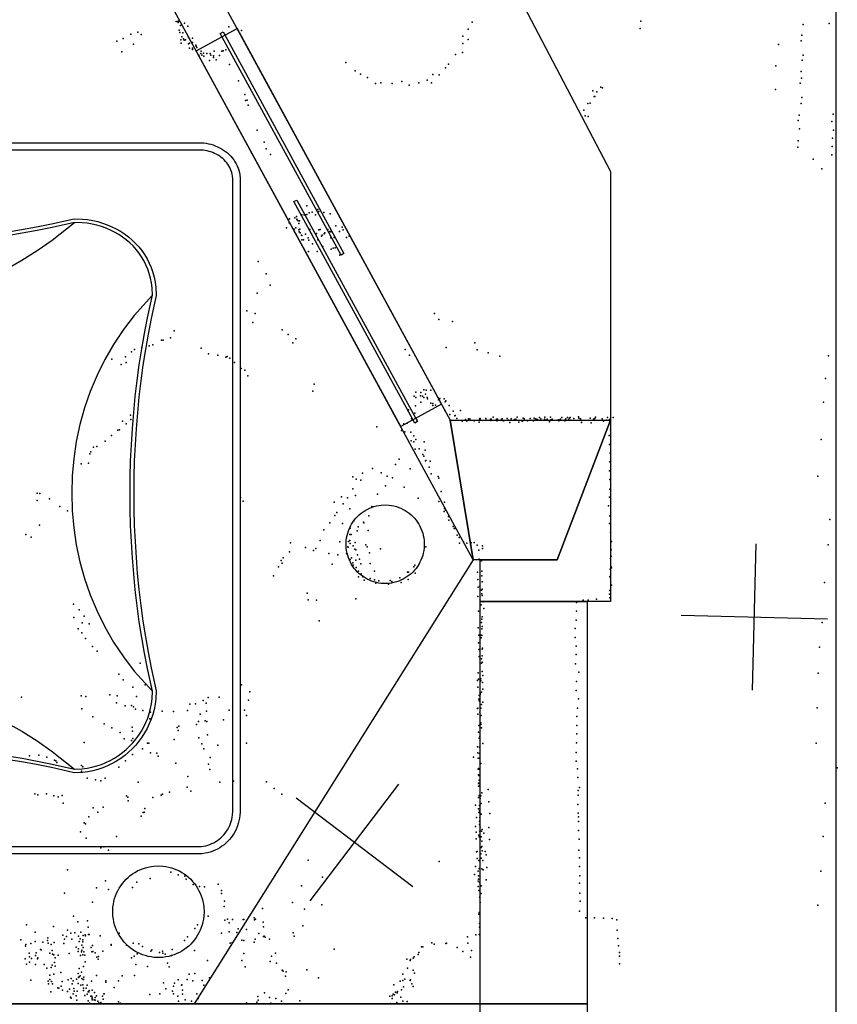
# Model space of a CAD drawing. Header units: millimetres. Extents: x -37888 to 39336, y -2864 to 67775.
# Tile 28 of 31: x -280 to 1953, y 13029 to 15718. Entities that reach past the tile are written whole.
import ezdxf

# ---------------------------------------------------------------- set-up
doc = ezdxf.new("R2010")
doc.units = ezdxf.units.MM
for name, color, linetype in [('HWALLS', 32, 'Continuous'), ('OBJECTS', 8, 'Continuous'), ('P', 9, 'Continuous'), ('PANOS', 10, 'Continuous'), ('ROOMS', 1, 'Continuous'), ('STRUCTS', 4, 'Continuous'), ('WALLS', 3, 'Continuous'), ('WINDOWS', 6, 'Continuous')]:
    doc.layers.add(name, color=color, linetype=linetype)

# ---------------------------------------------------------------- blocks, each defined once
blk = doc.blocks.new('Column_C_61')
for points in [[(-178.6, -0.2), (-177.7, 17.3), (-176.2, 28.7), (-174, 39.9), (-171.1, 50.8), (-167.5, 61.4), (-163.3, 71.7), (-158.5, 81.7), (-153, 91.3), (-147.1, 100.6), (-140.5, 109.4), (-133.5, 117.9), (-126, 125.8), (-118, 133.3), (-109.5, 140.3), (-100.6, 146.8), (-91.4, 152.7), (-81.7, 158.1), (-71.7, 162.8), (-61.4, 167), (-50.7, 170.5), (-39.8, 173.4), (-28.6, 175.5), (-17.2, 177), (0.3, 177.8)], [(0.3, 177.8), (17.9, 177), (29.3, 175.5), (40.5, 173.4), (51.4, 170.5), (62, 167), (72.4, 162.8), (82.4, 158.1), (92, 152.7), (101.3, 146.8), (110.2, 140.3), (118.6, 133.3), (126.7, 125.8), (134.2, 117.9), (141.2, 109.4), (147.7, 100.6), (153.7, 91.3), (159.1, 81.7), (164, 71.7), (168.2, 61.4), (171.7, 50.8), (174.6, 39.9), (176.9, 28.7), (178.4, 17.3), (179.3, -0.2)], [(0.3, -178.2), (-17.2, -177.4), (-28.6, -176), (-39.8, -173.8), (-50.7, -170.9), (-61.4, -167.4), (-71.7, -163.3), (-81.7, -158.5), (-91.4, -153.1), (-100.6, -147.2), (-109.5, -140.7), (-118, -133.7), (-126, -126.3), (-133.5, -118.3), (-140.5, -109.9), (-147.1, -101), (-153, -91.8), (-158.5, -82.2), (-163.3, -72.2), (-167.5, -61.9), (-171.1, -51.2), (-174, -40.3), (-176.2, -29.1), (-177.7, -17.7), (-178.6, -0.2)], [(179.3, -0.2), (178.4, -17.7), (176.9, -29.1), (174.6, -40.3), (171.7, -51.2), (168.2, -61.9), (164, -72.2), (159.1, -82.2), (153.7, -91.8), (147.7, -101), (141.2, -109.9), (134.2, -118.3), (126.7, -126.3), (118.6, -133.7), (110.2, -140.7), (101.3, -147.2), (92, -153.1), (82.4, -158.5), (72.4, -163.3), (62, -167.4), (51.4, -170.9), (40.5, -173.8), (29.3, -176), (17.9, -177.4), (0.3, -178.2)]]:
    blk.add_lwpolyline(points)
blk = doc.blocks.new('Hottub_49')
for points in [[(-977, 869), (-976.6, 877.8), (-975.9, 884.3), (-974.9, 890.5), (-973.5, 896.6), (-971.8, 902.6), (-969.7, 908.4), (-967.3, 914), (-964.7, 919.5), (-961.7, 924.8), (-958.4, 929.9), (-954.9, 934.7), (-951.1, 939.4), (-947, 943.7), (-942.6, 947.9), (-938, 951.7), (-933.1, 955.2), (-928, 958.4), (-922.6, 961.2), (-917.1, 963.8), (-911.3, 965.9), (-905.4, 967.6), (-899.2, 969), (-892.9, 969.9), (-883.3, 970.4)], [(-883.3, 970.4), (869.4, 970.4)], [(869.4, 970.4), (878.3, 970), (884.9, 969.2), (891.3, 968.1), (897.6, 966.5), (903.9, 964.7), (909.9, 962.5), (915.9, 959.9), (921.7, 957.1), (927.3, 953.9), (932.8, 950.5), (938, 946.7), (943, 942.7), (947.7, 938.4), (952.2, 933.9), (956.4, 929.1), (960.3, 924.1), (963.8, 918.8), (967, 913.3), (969.9, 907.6), (972.3, 901.7), (974.3, 895.6), (975.8, 889.3), (976.9, 882.9), (977.5, 873.2)], [(-882.3, 950.4), (-890.1, 950.1), (-895.1, 949.4), (-899.8, 948.4), (-904.5, 947.1), (-908.9, 945.5), (-913.3, 943.6), (-917.4, 941.4), (-921.4, 938.9), (-925.3, 936.2), (-928.9, 933.2), (-932.4, 930), (-935.7, 926.6), (-938.8, 922.9), (-941.6, 919), (-944.3, 915), (-946.7, 910.7), (-948.9, 906.3), (-950.9, 901.7), (-952.6, 897), (-954, 892.1), (-955.2, 887.1), (-956.1, 882), (-956.7, 877), (-957, 868.2)], [(868.5, 950.4), (-882.3, 950.4)], [(957.5, 872), (957.1, 879.7), (956.4, 884.7), (955.2, 889.5), (953.7, 894.2), (951.9, 898.8), (949.7, 903.3), (947.2, 907.7), (944.4, 911.9), (941.3, 916), (937.9, 919.9), (934.3, 923.6), (930.4, 927.2), (926.3, 930.5), (922, 933.6), (917.5, 936.5), (912.8, 939.2), (908, 941.6), (903.1, 943.7), (898, 945.5), (892.9, 947.1), (887.7, 948.4), (882.5, 949.4), (877.4, 950), (868.5, 950.4)], [(-977, -850.8), (-977, 869)], [(-957, 868.2), (-957, -850.8)], [(-117.1, 810.6), (-116.8, 816.2), (-116.3, 819.9), (-115.6, 823.5), (-114.7, 827), (-113.5, 830.4), (-112.1, 833.7), (-110.6, 836.9), (-108.8, 840), (-106.9, 843), (-104.8, 845.8), (-102.5, 848.5), (-100.1, 851), (-97.5, 853.4), (-94.8, 855.7), (-91.9, 857.8), (-88.9, 859.6), (-85.8, 861.4), (-82.6, 862.9), (-79.3, 864.2), (-75.9, 865.3), (-72.4, 866.2), (-68.8, 866.9), (-65.1, 867.4), (-59.5, 867.6)], [(-59.5, 867.6), (-53.8, 867.4), (-50.2, 866.9), (-46.6, 866.2), (-43.1, 865.3), (-39.6, 864.2), (-36.3, 862.9), (-33.1, 861.4), (-30, 859.6), (-27, 857.8), (-24.1, 855.7), (-21.4, 853.4), (-18.8, 851), (-16.4, 848.5), (-14.1, 845.8), (-12, 843), (-10.1, 840), (-8.4, 836.9), (-6.8, 833.7), (-5.4, 830.4), (-4.3, 827), (-3.3, 823.5), (-2.6, 819.9), (-2.1, 816.2), (-1.8, 810.6)], [(34.9, 810.4), (35.2, 816), (35.7, 819.7), (36.4, 823.2), (37.4, 826.7), (38.5, 830.2), (39.9, 833.5), (41.5, 836.7), (43.2, 839.8), (45.1, 842.7), (47.2, 845.5), (49.5, 848.2), (51.9, 850.8), (54.5, 853.2), (57.2, 855.4), (60.1, 857.5), (63.1, 859.4), (66.2, 861.1), (69.4, 862.6), (72.7, 864), (76.2, 865.1), (79.7, 866), (83.3, 866.7), (86.9, 867.1), (92.6, 867.4)], [(92.6, 867.4), (98.2, 867.1), (101.9, 866.7), (105.5, 866), (109, 865.1), (112.4, 864), (115.7, 862.6), (119, 861.1), (122.1, 859.4), (125, 857.5), (127.9, 855.4), (130.6, 853.2), (133.2, 850.8), (135.6, 848.2), (137.9, 845.5), (140, 842.7), (141.9, 839.8), (143.7, 836.7), (145.2, 833.5), (146.6, 830.2), (147.8, 826.7), (148.7, 823.2), (149.4, 819.7), (149.9, 816), (150.2, 810.4)], [(957.5, -854.9), (957.5, 872)], [(977.5, 873.2), (977.5, -855.9)], [(-59.5, 753.6), (-65.1, 753.8), (-68.8, 754.3), (-72.4, 755), (-75.9, 755.9), (-79.3, 757), (-82.6, 758.3), (-85.8, 759.9), (-88.9, 761.6), (-91.9, 763.5), (-94.8, 765.5), (-97.5, 767.8), (-100.1, 770.2), (-102.5, 772.7), (-104.8, 775.4), (-106.9, 778.3), (-108.8, 781.2), (-110.6, 784.3), (-112.1, 787.5), (-113.5, 790.8), (-114.7, 794.2), (-115.6, 797.7), (-116.3, 801.3), (-116.8, 805), (-117.1, 810.6)], [(-1.8, 810.6), (-2.1, 805), (-2.6, 801.3), (-3.3, 797.7), (-4.3, 794.2), (-5.4, 790.8), (-6.8, 787.5), (-8.4, 784.3), (-10.1, 781.2), (-12, 778.3), (-14.1, 775.4), (-16.4, 772.7), (-18.8, 770.2), (-21.4, 767.8), (-24.1, 765.5), (-27, 763.5), (-30, 761.6), (-33.1, 759.9), (-36.3, 758.3), (-39.6, 757), (-43.1, 755.9), (-46.6, 755), (-50.2, 754.3), (-53.8, 753.8), (-59.5, 753.6)], [(92.6, 753.4), (86.9, 753.6), (83.3, 754.1), (79.7, 754.7), (76.2, 755.6), (72.7, 756.8), (69.4, 758.1), (66.2, 759.6), (63.1, 761.3), (60.1, 763.2), (57.2, 765.3), (54.5, 767.5), (51.9, 769.9), (49.5, 772.5), (47.2, 775.2), (45.1, 778), (43.2, 781), (41.5, 784.1), (39.9, 787.3), (38.5, 790.6), (37.4, 794), (36.4, 797.5), (35.7, 801.1), (35.2, 804.7), (34.9, 810.4)], [(150.2, 810.4), (149.9, 804.7), (149.4, 801.1), (148.7, 797.5), (147.8, 794), (146.6, 790.6), (145.2, 787.3), (143.7, 784.1), (141.9, 781), (140, 778), (137.9, 775.2), (135.6, 772.5), (133.2, 769.9), (130.6, 767.5), (127.9, 765.3), (125, 763.2), (122.1, 761.3), (119, 759.6), (115.7, 758.1), (112.4, 756.8), (109, 755.6), (105.5, 754.7), (101.9, 754.1), (98.2, 753.6), (92.6, 753.4)], [(-772.3, 553.9), (-767.8, 578), (-763.6, 593.3), (-758.5, 608), (-752.6, 622.3), (-745.8, 636.1), (-738.2, 649.3), (-729.9, 662), (-720.8, 674), (-711, 685.5), (-700.5, 696.3), (-689.4, 706.4), (-677.7, 715.8), (-665.5, 724.5), (-652.8, 732.5), (-639.5, 739.6), (-625.9, 746), (-611.8, 751.5), (-597.4, 756.1), (-582.6, 759.9), (-567.5, 762.7), (-552.1, 764.6), (-536.6, 765.5), (-520.8, 765.4), (-496.7, 763.2)], [(-498.2, 753.3), (-520.9, 755.4), (-536, 755.5), (-550.9, 754.7), (-565.7, 752.9), (-580.1, 750.2), (-594.3, 746.6), (-608.2, 742.2), (-621.7, 736.9), (-634.8, 730.9), (-647.5, 724), (-659.7, 716.4), (-671.5, 708.1), (-682.7, 699), (-693.3, 689.3), (-703.4, 679), (-712.8, 668), (-721.5, 656.4), (-729.5, 644.3), (-736.8, 631.6), (-743.4, 618.5), (-749.1, 604.8), (-754, 590.6), (-757.9, 576.2), (-762.1, 554.1)], [(-498.2, 753.3), (-436.6, 705), (-395.6, 676.2), (-354.5, 650.1), (-313.6, 626.8), (-272.6, 606.2), (-231.7, 588.3), (-190.7, 573.2), (-149.8, 560.9), (-108.9, 551.3), (-68, 544.4), (-27.1, 540.3), (13.8, 538.9), (54.6, 540.3), (95.5, 544.4), (136.4, 551.3), (177.3, 560.9), (218.2, 573.2), (259.2, 588.3), (300.1, 606.1), (341.1, 626.7), (382.1, 650), (423.1, 676.1), (464.1, 704.9), (525.7, 753.3)], [(525.7, 753.3), (464.7, 739.4), (423.6, 731.1), (382.5, 723.5), (341.5, 716.8), (300.5, 710.8), (259.5, 705.7), (218.5, 701.3), (177.6, 697.7), (136.6, 695), (95.7, 693), (54.8, 691.8), (13.9, 691.4), (-27.1, 691.8), (-68, 693), (-108.9, 695), (-149.8, 697.8), (-190.8, 701.3), (-231.8, 705.7), (-272.8, 710.9), (-313.8, 716.8), (-354.8, 723.6), (-395.9, 731.1), (-437, 739.5), (-498.2, 753.3)], [(-496.7, 763.2), (-434.8, 749.2), (-393.9, 740.9), (-353, 733.4), (-312.1, 726.7), (-271.3, 720.8), (-230.5, 715.6), (-189.7, 711.3), (-149, 707.7), (-108.2, 705), (-67.5, 703), (-26.8, 701.8), (14, 701.4), (54.7, 701.8), (95.4, 703), (136.2, 705), (176.9, 707.7), (217.7, 711.3), (258.4, 715.6), (299.2, 720.8), (340.1, 726.7), (380.9, 733.4), (421.8, 740.9), (462.7, 749.2), (524.8, 763.3)], [(524.8, 763.3), (546.9, 762.4), (561.2, 760.8), (575.2, 758.4), (588.8, 755.3), (602.1, 751.4), (615, 746.8), (627.5, 741.5), (639.6, 735.5), (651.1, 728.9), (662.2, 721.6), (672.8, 713.7), (682.8, 705.1), (692.2, 696), (701.1, 686.2), (709.2, 676), (716.7, 665.1), (723.5, 653.8), (729.5, 641.9), (734.7, 629.6), (739.2, 616.8), (742.8, 603.6), (745.6, 590), (747.4, 575.9), (748.6, 553.5)], [(738.5, 554.4), (737.5, 574.6), (735.8, 588), (733.2, 601), (729.7, 613.5), (725.5, 625.7), (720.6, 637.4), (714.9, 648.7), (708.5, 659.5), (701.4, 669.7), (693.6, 679.5), (685.3, 688.8), (676.3, 697.5), (666.8, 705.7), (656.7, 713.2), (646.2, 720.2), (635.1, 726.6), (623.6, 732.3), (611.6, 737.4), (599.3, 741.8), (586.6, 745.5), (573.5, 748.6), (560.1, 750.9), (546.5, 752.4), (525.7, 753.3)], [(-772.2, -474.6), (-758.2, -411.9), (-750, -370.8), (-742.6, -329.6), (-736, -288.5), (-730.1, -247.4), (-725, -206.4), (-720.7, -165.3), (-717.2, -124.3), (-714.4, -83.4), (-712.5, -42.4), (-711.3, -1.4), (-710.9, 39.5), (-711.3, 80.5), (-712.5, 121.4), (-714.4, 162.4), (-717.2, 203.4), (-720.7, 244.4), (-725, 285.4), (-730.1, 326.4), (-736, 367.5), (-742.6, 408.6), (-750.1, 449.8), (-758.3, 491), (-772.3, 553.9)], [(-762.1, 554.1), (-748.5, 492.9), (-740.2, 451.6), (-732.7, 410.2), (-726.1, 368.9), (-720.2, 327.7), (-715.1, 286.4), (-710.7, 245.2), (-707.2, 204.1), (-704.5, 162.9), (-702.5, 121.7), (-701.3, 80.6), (-700.9, 39.4), (-701.3, -1.7), (-702.5, -42.9), (-704.5, -84), (-707.2, -125.2), (-710.8, -166.4), (-715.1, -207.6), (-720.2, -248.8), (-726.1, -290.1), (-732.8, -331.4), (-740.2, -372.7), (-748.5, -414.1), (-762.2, -475.5)], [(-762.2, -475.5), (-714.1, -422.5), (-685.5, -385.3), (-659.6, -346.7), (-636.4, -306.9), (-616, -266), (-598.2, -224.2), (-583.2, -181.5), (-571, -138.2), (-561.4, -94.3), (-554.6, -50), (-550.5, -5.4), (-549.2, 39.3), (-550.5, 84), (-554.6, 128.6), (-561.4, 172.9), (-570.9, 216.8), (-583.2, 260.1), (-598.2, 302.8), (-615.9, 344.6), (-636.4, 385.5), (-659.5, 425.3), (-685.4, 463.9), (-714, 501.1), (-762.1, 554.1)], [(738.5, 554.4), (688.7, 499.4), (659, 460.5), (632.2, 420.2), (608.2, 378.5), (587, 335.6), (568.6, 291.6), (553.1, 246.7), (540.4, 201), (530.5, 154.7), (523.4, 108), (519.2, 60.9), (517.8, 13.7), (519.2, -33.5), (523.4, -80.5), (530.5, -127.2), (540.4, -173.5), (553.1, -219.2), (568.6, -264.1), (587, -308.1), (608.2, -351), (632.2, -392.7), (659, -433.1), (688.7, -471.9), (738.5, -526.9)], [(738.5, -526.9), (724.8, -465), (716.6, -422.7), (709.1, -380.1), (702.4, -337.1), (696.5, -293.9), (691.4, -250.4), (687.1, -206.7), (683.6, -162.8), (680.8, -118.8), (678.8, -74.7), (677.7, -30.5), (677.3, 13.7), (677.7, 57.9), (678.8, 102.1), (680.8, 146.2), (683.6, 190.2), (687.1, 234.1), (691.4, 277.8), (696.5, 321.3), (702.4, 364.5), (709.1, 407.5), (716.6, 450.1), (724.8, 492.4), (738.5, 554.4)], [(748.6, 553.5), (734.6, 490.5), (726.4, 448.4), (719, 405.9), (712.3, 363.2), (706.4, 320.1), (701.4, 276.8), (697.1, 233.3), (693.5, 189.6), (690.8, 145.8), (688.8, 101.8), (687.7, 57.8), (687.3, 13.8), (687.7, -30.3), (688.8, -74.3), (690.8, -118.2), (693.5, -162), (697, -205.7), (701.4, -249.2), (706.4, -292.5), (712.3, -335.6), (719, -378.4), (726.4, -420.8), (734.6, -462.9), (748.6, -526.1)], [(-497, -749.8), (-524.2, -748.5), (-541.8, -746.2), (-559, -742.8), (-575.8, -738.4), (-592.2, -733), (-608.1, -726.5), (-623.5, -719.2), (-638.4, -710.9), (-652.6, -701.7), (-666.3, -691.7), (-679.3, -680.9), (-691.6, -669.4), (-703.1, -657.1), (-713.9, -644.1), (-724, -630.5), (-733.1, -616.2), (-741.4, -601.4), (-748.8, -586), (-755.3, -570.1), (-760.7, -553.7), (-765.2, -536.9), (-768.6, -519.7), (-770.9, -502.1), (-772.2, -474.6)], [(-762.2, -475.5), (-760.9, -500.9), (-758.7, -517.8), (-755.5, -534.4), (-751.2, -550.6), (-746, -566.4), (-739.8, -581.7), (-732.7, -596.5), (-724.7, -610.8), (-715.9, -624.6), (-706.3, -637.7), (-695.9, -650.2), (-684.7, -662.1), (-672.9, -673.2), (-660.4, -683.7), (-647.2, -693.3), (-633.5, -702.1), (-619.2, -710.1), (-604.4, -717.3), (-589.1, -723.5), (-573.3, -728.7), (-557.1, -733), (-540.5, -736.3), (-523.7, -738.5), (-497.9, -739.7)], [(-497.9, -739.7), (-436.3, -691.4), (-395.2, -662.6), (-354.2, -636.5), (-313.3, -613.2), (-272.3, -592.6), (-231.4, -574.8), (-190.5, -559.7), (-149.6, -547.3), (-108.7, -537.7), (-67.8, -530.8), (-27, -526.7), (13.9, -525.4), (54.8, -526.7), (95.6, -530.8), (136.5, -537.7), (177.4, -547.3), (218.3, -559.7), (259.2, -574.8), (300.1, -592.6), (341.1, -613.2), (382.1, -636.5), (423.1, -662.6), (464.1, -691.4), (525.7, -739.7)], [(748.6, -526.1), (747.5, -548.2), (745.6, -562.5), (742.9, -576.5), (739.3, -590.2), (734.9, -603.5), (729.7, -616.4), (723.7, -628.9), (716.9, -641), (709.5, -652.6), (701.4, -663.7), (692.6, -674.2), (683.2, -684.2), (673.2, -693.6), (662.7, -702.4), (651.6, -710.6), (640, -718), (628, -724.8), (615.5, -730.8), (602.6, -736), (589.3, -740.4), (575.6, -744.1), (561.6, -746.8), (547.3, -748.7), (524.8, -749.8)], [(525.7, -739.7), (546, -738.8), (559.7, -737), (573, -734.4), (586.1, -731), (598.8, -726.7), (611.2, -721.7), (623.1, -716), (634.6, -709.6), (645.7, -702.5), (656.3, -694.7), (666.4, -686.4), (675.9, -677.4), (684.9, -667.8), (693.3, -657.8), (701.1, -647.2), (708.2, -636.1), (714.6, -624.6), (720.4, -612.7), (725.4, -600.3), (729.6, -587.6), (733.1, -574.6), (735.7, -561.2), (737.5, -547.7), (738.5, -526.9)], [(-497.9, -739.7), (-437, -725.9), (-395.9, -717.6), (-354.8, -710), (-313.8, -703.3), (-272.8, -697.3), (-231.8, -692.2), (-190.8, -687.8), (-149.8, -684.2), (-108.9, -681.5), (-68, -679.5), (-27.1, -678.3), (13.9, -677.9), (54.8, -678.3), (95.7, -679.5), (136.6, -681.5), (177.6, -684.2), (218.5, -687.8), (259.5, -692.2), (300.5, -697.3), (341.5, -703.3), (382.5, -710), (423.6, -717.6), (464.7, -725.9), (525.7, -739.7)], [(524.8, -749.8), (462.7, -735.7), (421.8, -727.4), (380.9, -719.9), (340.1, -713.2), (299.2, -707.3), (258.4, -702.1), (217.7, -697.8), (176.9, -694.2), (136.2, -691.4), (95.4, -689.5), (54.7, -688.3), (14, -687.9), (-26.8, -688.3), (-67.5, -689.5), (-108.2, -691.4), (-149, -694.2), (-189.7, -697.8), (-230.5, -702.1), (-271.3, -707.2), (-312.1, -713.2), (-353, -719.9), (-393.9, -727.4), (-434.8, -735.7), (-497, -749.8)], [(-850, -971.2), (-861.2, -970.7), (-869.2, -969.7), (-877, -968.3), (-884.7, -966.4), (-892.1, -964.1), (-899.4, -961.4), (-906.5, -958.3), (-913.4, -954.8), (-920, -950.9), (-926.4, -946.6), (-932.4, -941.9), (-938.2, -937), (-943.7, -931.7), (-948.8, -926), (-953.6, -920.1), (-958, -913.9), (-962, -907.4), (-965.5, -900.6), (-968.7, -893.6), (-971.3, -886.3), (-973.5, -878.8), (-975.2, -871.2), (-976.3, -863.3), (-977, -850.8)], [(-957, -850.8), (-956.5, -860.5), (-955.6, -867), (-954.3, -873.3), (-952.5, -879.5), (-950.4, -885.5), (-947.8, -891.3), (-944.9, -897), (-941.6, -902.4), (-938, -907.6), (-934, -912.6), (-929.7, -917.3), (-925.1, -921.8), (-920.3, -926.1), (-915.2, -930), (-909.8, -933.6), (-904.2, -937), (-898.4, -940), (-892.4, -942.7), (-886.2, -945), (-879.9, -947), (-873.4, -948.6), (-866.8, -949.9), (-860.3, -950.7), (-849.1, -951.2)], [(862.5, -951.2), (872, -950.8), (878, -950), (883.9, -948.8), (889.7, -947.3), (895.3, -945.4), (900.8, -943.1), (906.1, -940.6), (911.2, -937.7), (916.1, -934.5), (920.8, -931), (925.3, -927.2), (929.6, -923.1), (933.6, -918.8), (937.3, -914.3), (940.8, -909.5), (943.9, -904.6), (946.8, -899.4), (949.4, -894), (951.6, -888.5), (953.5, -882.9), (955.1, -877), (956.2, -871.1), (957, -865.2), (957.5, -854.9)], [(977.5, -855.9), (977, -866.2), (976.1, -873.7), (974.7, -880.9), (972.9, -887.9), (970.6, -894.8), (967.9, -901.5), (964.9, -908), (961.5, -914.2), (957.7, -920.2), (953.5, -926), (949, -931.5), (944.2, -936.7), (939.1, -941.6), (933.8, -946.2), (928.1, -950.5), (922.2, -954.4), (916, -957.9), (909.6, -961.1), (903, -963.9), (896.1, -966.2), (889.1, -968.1), (882, -969.6), (874.6, -970.6), (863.5, -971.2)], [(-849.1, -951.2), (862.5, -951.2)], [(863.5, -971.2), (-850, -971.2)]]:
    blk.add_lwpolyline(points)
blk = doc.blocks.new('5-Sliding_64')
for points in [[(-457.2, 37.4), (72.8, 37.4), (72.8, 24.7), (-457.2, 24.7), (-457.2, 37.4)], [(457.2, -36.9), (-73, -36.9), (-73, -24.2), (457.2, -24.2), (457.2, -36.9)]]:
    blk.add_lwpolyline(points)

msp = doc.modelspace()

# ---------------------------------------------------------------- linework, layer by layer
at = {"layer": 'HWALLS'}
msp.add_lwpolyline([(1949.45, 12236.45), (1949.45, 18992.85)], dxfattribs=at)
at = {"layer": 'P'}
for p in [(147, 15713), (152, 15713), (153, 15710), (154, 15714), (159, 15702), (170, 15708), (956, 15711), (1416, 15714), (1860, 15705), (1931, 15707), (24, 15678), (43, 15684), (52, 15677), (156, 15689), (157, 15683), (166, 15682), (179, 15700), (291, 15698), (326, 15688), (945, 15692), (1415, 15694), (1856, 15675), (-15, 15659), (3, 15666), (31, 15651), (160, 15663), (161, 15654), (163, 15671), (167, 15665), (169, 15662), (173, 15663), (181, 15669), (181, 15652), (184, 15654), (192, 15667), (192, 15655), (201, 15648), (930, 15673), (930, 15653), (945, 15664), (1792, 15650), (1854, 15660), (-1, 15630), (184, 15640), (192, 15640), (192, 15636), (202, 15645), (204, 15642), (209, 15621), (215, 15625), (216, 15632), (217, 15621), (222, 15626), (231, 15625), (240, 15625), (242, 15621), (251, 15632), (272, 15632), (276, 15633), (283, 15635), (910, 15623), (929, 15628), (1860, 15621), (210, 15617), (223, 15618), (238, 15606), (249, 15619), (249, 15614), (257, 15608), (266, 15620), (293, 15595), (611, 15601), (891, 15596), (1857, 15607), (636, 15578), (651, 15569), (848, 15568), (866, 15567), (883, 15586), (1785, 15592), (1854, 15576), (318, 15551), (670, 15560), (692, 15543), (706, 15545), (737, 15543), (764, 15549), (810, 15545), (833, 15553), (845, 15545), (1852, 15544), (1855, 15558), (784, 15539), (1285, 15523), (1296, 15521), (1307, 15533), (1312, 15532), (1784, 15527), (335, 15513), (337, 15497), (341, 15498), (1272, 15489), (1278, 15490), (1289, 15508), (1291, 15508), (1854, 15489), (1856, 15505), (344, 15484), (1261, 15471), (1942, 15460), (1264, 15455), (1273, 15453), (1846, 15442), (1849, 15457), (1938, 15440), (369, 15416), (1850, 15420), (1943, 15416), (388, 15383), (1846, 15387), (1940, 15394), (393, 15365), (1845, 15370), (1939, 15371), (405, 15350), (1887, 15337), (1938, 15349), (1911, 15310), (504, 15209), (519, 15192), (534, 15199), (537, 15194), (551, 15191), (457, 15174), (471, 15177), (476, 15180), (477, 15173), (478, 15171), (481, 15168), (484, 15168), (491, 15185), (497, 15185), (500, 15185), (504, 15186), (511, 15190), (528, 15185), (568, 15188), (449, 15149), (456, 15163), (470, 15146), (471, 15137), (474, 15149), (482, 15161), (482, 15144), (483, 15138), (485, 15146), (512, 15145), (537, 15144), (541, 15145), (562, 15145), (567, 15139), (570, 15145), (570, 15138), (583, 15155), (593, 15139), (601, 15151), (603, 15144), (486, 15136), (490, 15129), (491, 15128), (491, 15117), (495, 15117), (501, 15132), (508, 15122), (510, 15116), (517, 15133), (531, 15134), (534, 15117), (544, 15127), (546, 15129), (552, 15133), (553, 15136), (570, 15122), (579, 15123), (613, 15123), (620, 15127), (509, 15085), (520, 15106), (532, 15085), (548, 15098), (571, 15091), (576, 15094), (582, 15095), (371, 15057), (594, 15075), (393, 15024), (404, 14993), (369, 14971), (340, 14923), (363, 14915), (853, 14915), (865, 14899), (142, 14868), (357, 14891), (437, 14871), (902, 14894), (107, 14843), (112, 14843), (132, 14849), (453, 14858), (474, 14846), (34, 14817), (54, 14823), (74, 14827), (84, 14830), (216, 14821), (466, 14835), (773, 14817), (885, 14823), (963, 14835), (969, 14816), (-28, 14791), (9, 14797), (25, 14811), (236, 14805), (261, 14802), (283, 14796), (287, 14798), (294, 14793), (785, 14802), (999, 14808), (1031, 14799), (1929, 14800), (-3, 14776), (11, 14782), (307, 14782), (325, 14765), (335, 14761), (343, 14745), (1921, 14738), (524, 14722), (824, 14707), (521, 14703), (797, 14690), (802, 14701), (802, 14686), (815, 14691), (816, 14700), (820, 14690), (824, 14686), (828, 14695), (830, 14706), (833, 14686), (834, 14682), (843, 14706), (864, 14680), (867, 14683), (879, 14682), (801, 14663), (816, 14673), (843, 14671), (848, 14670), (848, 14664), (856, 14665), (869, 14672), (882, 14674), (884, 14677), (893, 14664), (1915, 14673), (23, 14638), (24, 14626), (782, 14652), (790, 14628), (799, 14643), (881, 14651), (895, 14640), (904, 14649), (908, 14636), (909, 14637), (914, 14629), (924, 14651), (938, 14626), (938, 14626), (946, 14628), (949, 14628), (976, 14628), (977, 14626), (978, 14629), (978, 14628), (993, 14629), (1006, 14627), (1008, 14627), (1013, 14632), (1022, 14627), (1025, 14627), (1036, 14627), (1038, 14628), (1051, 14629), (1062, 14628), (1071, 14626), (1075, 14627), (1079, 14632), (1095, 14630), (1098, 14628), (1114, 14629), (1125, 14630), (1130, 14628), (1134, 14626), (1140, 14631), (1143, 14628), (1153, 14627), (1154, 14632), (1161, 14627), (1170, 14632), (1174, 14627), (1197, 14627), (1201, 14631), (1212, 14628), (1216, 14631), (1220, 14627), (1222, 14630), (1223, 14631), (1233, 14629), (1246, 14633), (1247, 14630), (1252, 14628), (1252, 14626), (1278, 14630), (1287, 14627), (1291, 14629), (1293, 14632), (1311, 14628), (1325, 14631), (1331, 14626), (1341, 14631), (1, 14621), (11, 14614), (695, 14606), (769, 14614), (778, 14616), (805, 14625), (928, 14621), (941, 14621), (961, 14622), (975, 14619), (994, 14624), (1007, 14623), (1023, 14622), (1040, 14622), (1043, 14623), (1055, 14624), (1059, 14618), (1083, 14619), (1092, 14621), (1094, 14623), (1094, 14622), (1107, 14622), (1123, 14622), (1125, 14624), (1132, 14624), (1157, 14624), (1167, 14620), (1171, 14625), (1189, 14624), (1192, 14625), (1192, 14622), (1209, 14622), (1210, 14625), (1225, 14624), (1254, 14618), (1255, 14623), (1281, 14617), (1288, 14625), (1314, 14621), (1323, 14624), (1334, 14600), (-29, 14582), (-12, 14597), (-7, 14598), (763, 14596), (772, 14592), (788, 14591), (796, 14581), (1330, 14582), (-78, 14550), (-69, 14552), (-47, 14567), (789, 14568), (796, 14565), (802, 14571), (811, 14546), (825, 14565), (1331, 14558), (1909, 14571), (-88, 14532), (-86, 14538), (800, 14545), (821, 14530), (824, 14526), (827, 14542), (1333, 14534), (-112, 14505), (-92, 14507), (684, 14492), (746, 14503), (756, 14518), (828, 14513), (829, 14514), (838, 14496), (841, 14512), (1332, 14510), (630, 14469), (656, 14479), (707, 14480), (724, 14471), (738, 14467), (786, 14491), (844, 14478), (863, 14470), (865, 14466), (1331, 14486), (1900, 14471), (639, 14463), (652, 14460), (719, 14445), (770, 14441), (1332, 14462), (-232, 14425), (-225, 14424), (323, 14413), (599, 14415), (615, 14412), (630, 14437), (637, 14418), (697, 14422), (808, 14411), (871, 14429), (1331, 14414), (1332, 14436), (-232, 14405), (-199, 14409), (-170, 14388), (330, 14403), (579, 14400), (603, 14396), (682, 14388), (865, 14402), (867, 14410), (880, 14400), (1328, 14390), (-149, 14377), (581, 14364), (586, 14372), (622, 14382), (674, 14363), (879, 14375), (880, 14383), (883, 14378), (891, 14361), (1332, 14363), (-226, 14337), (567, 14344), (602, 14342), (633, 14349), (644, 14333), (659, 14346), (660, 14344), (892, 14351), (904, 14334), (1331, 14342), (1933, 14353), (-263, 14312), (-249, 14305), (551, 14325), (622, 14312), (623, 14329), (625, 14312), (642, 14322), (672, 14323), (907, 14328), (908, 14328), (915, 14310), (920, 14304), (1334, 14317), (460, 14289), (541, 14296), (594, 14292), (616, 14278), (617, 14277), (618, 14293), (622, 14296), (623, 14287), (631, 14281), (636, 14290), (665, 14284), (669, 14278), (829, 14278), (921, 14288), (932, 14292), (941, 14288), (953, 14289), (961, 14290), (969, 14283), (984, 14281), (1335, 14292), (1336, 14293), (1928, 14284), (457, 14265), (501, 14276), (522, 14268), (529, 14274), (564, 14260), (589, 14256), (613, 14260), (635, 14272), (638, 14270), (643, 14256), (675, 14262), (705, 14273), (974, 14269), (984, 14274), (1335, 14270), (1335, 14253), (427, 14224), (434, 14241), (437, 14234), (440, 14248), (573, 14231), (623, 14244), (626, 14248), (630, 14235), (631, 14228), (638, 14242), (648, 14245), (652, 14232), (677, 14233), (796, 14224), (799, 14228), (975, 14245), (981, 14240), (1334, 14246), (1335, 14224), (413, 14199), (639, 14222), (645, 14212), (645, 14196), (653, 14205), (657, 14196), (689, 14212), (779, 14209), (782, 14209), (800, 14206), (970, 14209), (982, 14212), (982, 14199), (1332, 14197), (1333, 14217), (1336, 14221), (661, 14187), (677, 14192), (689, 14188), (693, 14179), (701, 14185), (727, 14176), (732, 14186), (736, 14184), (758, 14194), (762, 14181), (781, 14189), (971, 14189), (977, 14171), (983, 14183), (1334, 14194), (1336, 14174), (1918, 14181), (505, 14152), (971, 14143), (972, 14168), (981, 14160), (982, 14150), (983, 14163), (983, 14145), (1331, 14149), (1332, 14159), (-133, 14122), (508, 14134), (531, 14133), (638, 14136), (980, 14120), (986, 14128), (1241, 14126), (1259, 14133), (1273, 14133), (1295, 14135), (1332, 14139), (-118, 14106), (-104, 14089), (973, 14103), (988, 14110), (1241, 14103), (-132, 14085), (-109, 14071), (-90, 14068), (538, 14076), (981, 14072), (982, 14081), (983, 14087), (1240, 14078), (1912, 14072), (-120, 14054), (-110, 14043), (972, 14057), (974, 14037), (980, 14037), (982, 14054), (982, 14036), (983, 14061), (1237, 14055), (-100, 14028), (973, 14016), (980, 14030), (1237, 14031), (-81, 14006), (-68, 13993), (974, 13998), (983, 13999), (983, 13981), (984, 14002), (1240, 14007), (1240, 13984), (1904, 14004), (49, 13961), (975, 13979), (981, 13972), (981, 13961), (983, 13963), (1238, 13959), (-9, 13931), (972, 13934), (983, 13938), (985, 13927), (1247, 13936), (1901, 13933), (3, 13915), (63, 13901), (326, 13901), (970, 13913), (973, 13917), (979, 13918), (979, 13912), (984, 13908), (1241, 13911), (-34, 13874), (29, 13895), (349, 13882), (971, 13895), (978, 13878), (978, 13875), (981, 13881), (985, 13890), (1240, 13886), (-275, 13868), (-112, 13871), (-99, 13870), (-16, 13852), (-14, 13871), (39, 13870), (185, 13849), (200, 13850), (221, 13859), (229, 13851), (235, 13867), (265, 13868), (345, 13860), (974, 13862), (975, 13872), (975, 13858), (981, 13848), (985, 13854), (1246, 13863), (-110, 13836), (8, 13844), (25, 13845), (31, 13841), (36, 13835), (56, 13831), (77, 13827), (109, 13830), (140, 13829), (178, 13831), (213, 13821), (230, 13830), (292, 13832), (334, 13832), (970, 13837), (971, 13838), (971, 13821), (977, 13827), (979, 13838), (1243, 13838), (1898, 13839), (-80, 13814), (-49, 13795), (75, 13809), (203, 13793), (208, 13801), (227, 13803), (231, 13801), (277, 13806), (339, 13818), (979, 13798), (979, 13793), (980, 13818), (1242, 13815), (-28, 13784), (-6, 13771), (27, 13786), (28, 13775), (150, 13785), (153, 13777), (155, 13789), (973, 13772), (974, 13790), (981, 13784), (1242, 13790), (1242, 13768), (-104, 13744), (5, 13754), (25, 13749), (29, 13755), (69, 13742), (73, 13742), (142, 13752), (209, 13757), (217, 13740), (233, 13765), (339, 13742), (975, 13756), (977, 13760), (977, 13757), (985, 13741), (1241, 13743), (1895, 13742), (55, 13727), (77, 13716), (95, 13715), (223, 13727), (261, 13737), (970, 13732), (971, 13716), (976, 13731), (976, 13714), (1240, 13717), (-253, 13708), (-228, 13709), (-206, 13704), (-185, 13696), (-181, 13694), (-179, 13689), (9, 13694), (28, 13711), (98, 13707), (146, 13688), (236, 13685), (240, 13703), (959, 13704), (972, 13701), (976, 13701), (979, 13687), (1240, 13693), (-111, 13681), (-111, 13666), (-108, 13678), (-9, 13677), (239, 13670), (972, 13671), (973, 13673), (974, 13671), (1243, 13672), (1953, 13675), (-96, 13647), (-73, 13642), (-58, 13639), (-47, 13647), (44, 13636), (179, 13651), (267, 13636), (304, 13638), (394, 13637), (973, 13656), (973, 13633), (974, 13654), (974, 13632), (975, 13641), (1244, 13648), (129, 13608), (177, 13622), (187, 13611), (415, 13618), (973, 13625), (977, 13627), (982, 13607), (999, 13616), (1245, 13613), (1249, 13621), (-239, 13604), (-230, 13601), (-207, 13604), (-187, 13598), (-175, 13596), (-164, 13599), (-161, 13578), (12, 13598), (15, 13595), (16, 13585), (84, 13594), (106, 13600), (110, 13603), (436, 13603), (973, 13594), (975, 13599), (978, 13591), (979, 13598), (1001, 13582), (1245, 13600), (1920, 13578), (-79, 13566), (-67, 13554), (-52, 13567), (57, 13553), (60, 13554), (62, 13564), (965, 13573), (973, 13563), (974, 13553), (976, 13572), (976, 13557), (980, 13577), (1244, 13575), (1245, 13551), (-104, 13525), (-91, 13541), (52, 13543), (968, 13539), (976, 13529), (977, 13539), (978, 13550), (980, 13548), (1004, 13550), (1246, 13541), (1246, 13528), (-114, 13500), (-100, 13522), (965, 13515), (967, 13499), (976, 13520), (977, 13518), (977, 13502), (978, 13513), (981, 13502), (983, 13506), (1001, 13512), (1246, 13504), (-98, 13483), (-16, 13487), (967, 13481), (974, 13491), (975, 13486), (978, 13478), (980, 13486), (982, 13475), (988, 13496), (1003, 13479), (1248, 13480), (1914, 13487), (-58, 13456), (-50, 13459), (-37, 13450), (968, 13445), (969, 13446), (980, 13457), (982, 13460), (983, 13448), (991, 13446), (1247, 13450), (508, 13423), (866, 13419), (969, 13427), (974, 13422), (978, 13428), (979, 13440), (980, 13428), (985, 13422), (994, 13437), (1249, 13429), (-149, 13396), (133, 13390), (965, 13405), (972, 13393), (975, 13400), (982, 13399), (986, 13396), (996, 13403), (1249, 13405), (1908, 13393), (-46, 13366), (40, 13363), (76, 13373), (153, 13383), (171, 13379), (175, 13371), (547, 13376), (962, 13384), (972, 13365), (973, 13380), (973, 13371), (994, 13369), (1250, 13380), (-70, 13347), (-37, 13343), (28, 13348), (194, 13356), (211, 13351), (225, 13350), (262, 13357), (271, 13340), (490, 13353), (972, 13351), (974, 13340), (976, 13362), (980, 13353), (1249, 13360), (-158, 13333), (271, 13332), (279, 13311), (977, 13323), (977, 13321), (980, 13332), (1250, 13333), (1251, 13311), (-81, 13308), (278, 13296), (383, 13291), (465, 13307), (498, 13289), (545, 13301), (978, 13307), (1249, 13283), (1900, 13300), (-133, 13270), (-95, 13257), (235, 13270), (280, 13259), (288, 13262), (301, 13261), (330, 13261), (332, 13261), (347, 13269), (360, 13265), (361, 13260), (364, 13262), (974, 13275), (975, 13280), (1266, 13265), (1290, 13265), (1314, 13264), (1338, 13263), (1351, 13260), (-261, 13246), (-188, 13242), (-149, 13232), (-121, 13254), (-93, 13240), (198, 13236), (206, 13246), (292, 13252), (317, 13235), (339, 13233), (385, 13253), (386, 13241), (493, 13243), (976, 13250), (976, 13240), (1352, 13232), (-277, 13205), (-238, 13226), (-238, 13201), (-204, 13203), (-203, 13211), (-162, 13218), (-158, 13207), (-152, 13214), (-140, 13223), (-138, 13207), (-129, 13224), (-119, 13215), (-118, 13201), (-115, 13208), (-113, 13226), (-108, 13205), (-107, 13217), (-101, 13219), (-100, 13216), (-92, 13220), (-90, 13220), (-60, 13216), (-8, 13223), (170, 13203), (178, 13213), (271, 13223), (292, 13227), (313, 13225), (327, 13204), (332, 13203), (363, 13207), (373, 13222), (386, 13214), (388, 13215), (390, 13212), (402, 13207), (467, 13224), (470, 13215), (943, 13213), (966, 13219), (975, 13220), (1354, 13209), (-264, 13188), (-263, 13192), (-250, 13195), (-223, 13179), (-221, 13178), (-217, 13199), (-202, 13196), (-194, 13192), (-191, 13176), (-186, 13198), (-159, 13195), (-126, 13185), (-119, 13181), (-110, 13191), (-110, 13177), (-108, 13200), (-107, 13184), (-85, 13184), (-81, 13190), (-30, 13192), (-30, 13191), (12, 13191), (30, 13196), (45, 13194), (55, 13187), (81, 13178), (136, 13179), (197, 13176), (295, 13196), (300, 13198), (360, 13199), (579, 13180), (817, 13186), (821, 13186), (846, 13197), (852, 13193), (884, 13195), (886, 13196), (915, 13184), (944, 13196), (954, 13176), (1355, 13189), (-265, 13153), (-254, 13169), (-253, 13159), (-248, 13154), (-237, 13162), (-235, 13170), (-231, 13153), (-230, 13156), (-198, 13169), (-190, 13166), (-187, 13164), (-183, 13156), (-175, 13163), (-145, 13168), (-120, 13173), (-114, 13162), (-111, 13172), (-108, 13164), (-105, 13172), (-102, 13163), (-83, 13172), (-80, 13173), (-74, 13170), (-69, 13158), (-66, 13152), (-65, 13160), (-53, 13174), (25, 13156), (33, 13161), (41, 13167), (78, 13174), (102, 13171), (110, 13174), (111, 13169), (117, 13166), (135, 13162), (233, 13149), (327, 13149), (332, 13168), (408, 13161), (419, 13169), (777, 13152), (786, 13149), (787, 13151), (795, 13155), (797, 13159), (808, 13165), (810, 13171), (930, 13173), (951, 13158), (1358, 13171), (1358, 13161), (-261, 13139), (-253, 13144), (-237, 13138), (-213, 13138), (-206, 13128), (-194, 13130), (-191, 13136), (-185, 13143), (-183, 13133), (-118, 13127), (-106, 13132), (-101, 13145), (37, 13138), (69, 13132), (124, 13141), (128, 13131), (336, 13131), (404, 13146), (421, 13141), (437, 13122), (504, 13123), (779, 13128), (795, 13122), (1358, 13140), (-250, 13095), (-198, 13109), (-198, 13097), (-187, 13111), (-168, 13116), (-148, 13096), (-139, 13100), (-125, 13098), (-120, 13113), (-119, 13102), (-118, 13104), (-115, 13107), (-111, 13117), (-110, 13100), (-107, 13097), (-106, 13097), (-105, 13103), (-70, 13108), (0, 13107), (34, 13108), (153, 13096), (177, 13097), (183, 13111), (198, 13113), (218, 13094), (238, 13101), (440, 13120), (446, 13106), (448, 13118), (536, 13101), (766, 13111), (766, 13094), (772, 13098), (786, 13094), (787, 13096), (798, 13114), (-202, 13092), (-201, 13085), (-193, 13091), (-190, 13085), (-176, 13074), (-173, 13073), (-167, 13079), (-164, 13091), (-163, 13068), (-163, 13068), (-144, 13070), (-137, 13085), (-134, 13093), (-132, 13072), (-120, 13086), (-113, 13081), (-108, 13082), (-106, 13073), (-106, 13067), (-98, 13073), (-96, 13081), (-90, 13067), (-84, 13092), (-82, 13068), (-45, 13093), (-45, 13090), (-22, 13075), (-10, 13093), (113, 13088), (119, 13071), (140, 13079), (143, 13087), (162, 13081), (163, 13082), (165, 13068), (193, 13093), (223, 13081), (453, 13069), (742, 13082), (759, 13092), (763, 13069), (768, 13077), (791, 13085), (795, 13078), (-195, 13063), (-149, 13064), (-141, 13049), (-139, 13046), (-134, 13058), (-131, 13065), (-126, 13052), (-124, 13040), (-123, 13065), (-102, 13053), (-96, 13057), (-93, 13063), (-91, 13063), (-86, 13051), (-84, 13051), (-82, 13049), (-82, 13045), (-82, 13041), (-77, 13041), (-76, 13061), (-74, 13048), (-74, 13040), (-70, 13052), (-54, 13051), (-52, 13043), (-50, 13058), (-49, 13058), (75, 13056), (103, 13058), (137, 13065), (140, 13058), (152, 13051), (165, 13057), (172, 13041), (204, 13058), (207, 13045), (370, 13050), (371, 13040), (389, 13060), (402, 13048), (420, 13045), (447, 13059), (731, 13051), (737, 13052), (737, 13045), (740, 13057), (744, 13055), (746, 13062), (751, 13060), (752, 13064), (761, 13049), (-93, 13039), (-89, 13032), (-67, 13038), (-64, 13033), (-58, 13034), (-10, 13036), (-6, 13032), (154, 13038), (189, 13038), (339, 13033), (368, 13035), (406, 13032), (435, 13038), (485, 13039), (733, 13031), (750, 13034), (766, 13038), (778, 13037)]:
    msp.add_point(p, dxfattribs=at)
at = {"layer": 'PANOS'}
for points in [[(1721.58, 13886.67), (1731.03, 14286.56)], [(1526.36, 14091.34), (1926.25, 14081.89)], [(513.05, 13311.76), (755.2, 13630.14)], [(793.31, 13349.88), (474.93, 13592.02)]]:
    msp.add_lwpolyline(points, dxfattribs=at)
at = {"layer": 'ROOMS'}
for points in [[(896.03, 14624.05), (1333.5, 14624.05), (1333.5, 14128.75), (1270, 14128.75), (1270, 13030.2), (1270, 12236.45), (1949.45, 12236.45), (1949.45, 18992.85), (-2260.6, 18992.85), (-2260.6, 16808.45), (-2260.6, 16713.2), (-1511.3, 16713.2), (-1511.3, 15963.9), (-1537.41, 15963.9), (166.62, 15963.9), (896.03, 14624.05)], [(977.9, 14243.05), (958.85, 14243.05), (125.73, 15773.4), (-1441.55, 15773.4), (-2287.93, 14293.85), (-1536.7, 13030.2), (977.9, 13030.2), (977.9, 14128.75), (977.9, 14243.05)], [(-5810.25, 14408.15), (-5810.25, 14116.05), (-5810.25, 8477.25), (-2540, 8477.25), (-2540, 10972.8), (977.9, 10972.8), (977.9, 12236.45), (977.9, 13030.2), (-1536.7, 13030.2), (-2287.93, 14293.85), (-2603.5, 14293.85), (-2603.5, 14408.15), (-5753.1, 14408.15), (-5810.25, 14408.15)]]:
    msp.add_lwpolyline(points, close=True, dxfattribs=at)
at = {"layer": 'STRUCTS'}
for points in [[(1047.75, 15849.6), (1333.5, 15303.5)], [(1333.5, 15303.5), (1333.5, 14617.7)], [(958.85, 14243.05), (196.85, 13030.2)], [(196.85, 13030.2), (-1536.7, 13030.2)]]:
    msp.add_lwpolyline(points, dxfattribs=at)
at = {"layer": 'WALLS'}
for points in [[(958.85, 14243.05), (125.73, 15773.4), (63.5, 15887.7), (166.62, 15963.9), (896.03, 14624.05), (958.85, 14243.05)], [(977.9, 14243.05), (958.85, 14243.05), (896.03, 14624.05), (1333.5, 14624.05), (1187.45, 14243.05), (977.9, 14243.05)], [(977.9, 14128.75), (977.9, 14243.05), (1187.45, 14243.05), (1333.5, 14624.05), (1333.5, 14128.75), (1187.45, 14128.75), (977.9, 14128.75)], [(977.9, 13030.2), (977.9, 14128.75), (1187.45, 14128.75), (1270, 14128.75), (1270, 13030.2), (1187.45, 13030.2), (977.9, 13030.2)], [(977.9, 12236.45), (977.9, 13030.2), (1187.45, 13030.2), (1270, 13030.2), (1270, 12236.45), (1187.45, 12236.45), (977.9, 12236.45)]]:
    msp.add_lwpolyline(points, dxfattribs=at)
at = {"layer": 'WINDOWS'}
msp.add_lwpolyline([(760.82, 14606.8), (202.16, 15632.99), (313.71, 15693.72), (872.36, 14667.53), (760.82, 14606.8)], dxfattribs=at)

# ---------------------------------------------------------------- block references
at = {"layer": 'OBJECTS'}
msp.add_blockref('Hottub_49', (-655.8, 14411), dxfattribs=at)
at = {"layer": 'WALLS', "rotation": 270}
for p, xscale, yscale in [((718.3, 14285.5), 0.6, 0.6), ((99, 13282.2), 0.7, 0.7)]:
    msp.add_blockref('Column_C_61', p, dxfattribs=dict(at, xscale=xscale, yscale=yscale))
at = {"layer": 'WINDOWS', "xscale": 1.3, "yscale": 0.7, "rotation": 118.6}
msp.add_blockref('5-Sliding_64', (537.3, 15150.3), dxfattribs=at)

doc.saveas('drawing.dxf')
